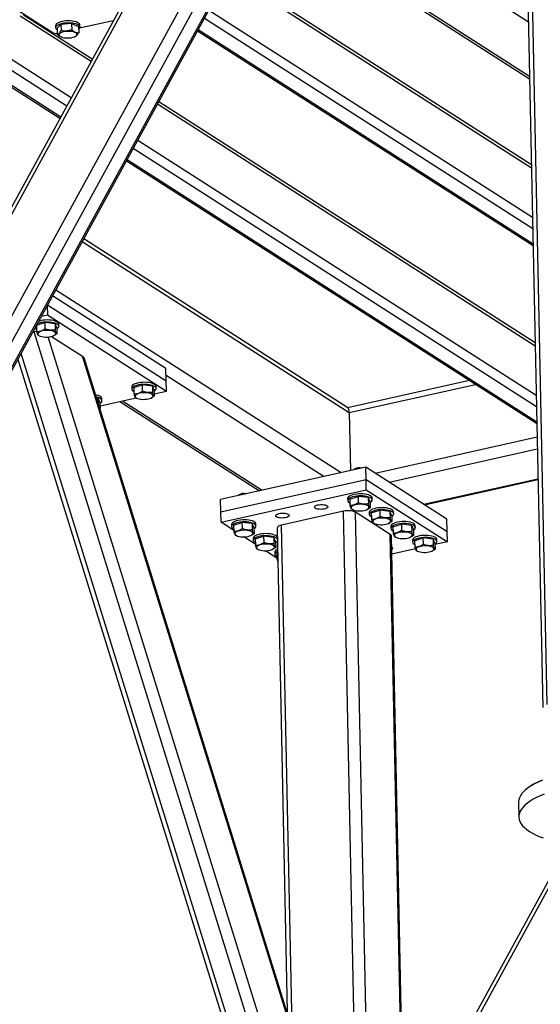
# Model space of a CAD drawing. Header units: millimetres. Extents: x 5 to 415, y 5 to 292.
# Tile 11 of 49: x 182 to 201, y 49 to 85. Entities that reach past the tile are written whole.
import ezdxf

# ---------------------------------------------------------------- set-up
doc = ezdxf.new("R2010")
doc.units = ezdxf.units.MM
doc.layers.add('TRAIT-FORT', color=4, linetype='Continuous', lineweight=25)

msp = doc.modelspace()

# ---------------------------------------------------------------- linework, layer by layer
at = {"layer": 'TRAIT-FORT', "color": 4, "linetype": 'Continuous', "lineweight": 25}
for p, q in [((200.204, 89.551), (200.814, 60.171)), ((200.978, 60.278), (200.368, 89.658)), ((200.301, 84.899), (195.419, 88.025)), ((193.006, 87.554), (200.343, 82.856)), ((200.342, 82.943), (193.184, 87.526)), ((171.484, 55.701), (188.389, 86.601)), ((171.706, 55.177), (188.806, 86.434)), ((172.022, 54.839), (189.255, 86.339)), ((171.411, 59.24), (186.099, 86.089)), ((185.889, 85.985), (171.468, 59.625)), ((172.11, 54.878), (189.283, 86.268)), ((190.381, 86.065), (200.41, 79.644)), ((200.408, 79.749), (190.488, 86.101)), ((181.656, 85.475), (183.217, 84.476)), ((188.772, 85.334), (200.447, 77.859)), ((181.962, 85.123), (184.521, 83.485)), ((184.563, 83.562), (182.083, 85.15)), ((185.32, 84.946), (184.109, 84.675)), ((188.61, 85.037), (200.455, 77.452)), ((179.459, 84.563), (183.645, 81.883)), ((179.923, 84.667), (183.807, 82.18)), ((183.241, 84.772), (183.243, 84.698)), ((183.295, 84.676), (183.433, 84.814)), ((183.295, 84.676), (183.3, 84.454)), ((183.82, 84.845), (183.433, 84.814)), ((183.433, 84.814), (183.438, 84.591)), ((183.82, 84.845), (183.825, 84.622)), ((183.82, 84.845), (184.07, 84.738)), ((184.07, 84.738), (184.075, 84.515)), ((184.123, 84.716), (184.121, 84.791)), ((188.363, 84.587), (200.468, 76.837)), ((188.39, 84.635), (200.467, 76.902)), ((178.755, 84.406), (183.398, 81.433)), ((178.83, 84.423), (183.425, 81.481)), ((183.299, 84.494), (183.217, 84.476)), ((183.441, 84.366), (183.454, 84.361)), ((183.925, 84.37), (183.957, 84.384)), ((186.92, 81.948), (200.543, 73.226)), ((200.541, 73.331), (186.962, 82.026)), ((186.206, 80.644), (200.58, 71.441)), ((186.044, 80.347), (200.589, 71.034)), ((185.824, 79.945), (200.6, 70.484)), ((185.798, 79.897), (200.586, 70.429)), ((193.788, 70.982), (184.258, 77.084)), ((184.202, 76.981), (193.837, 70.812)), ((187.22, 72.406), (183.132, 75.024)), ((183.251, 75.242), (193.55, 68.647)), ((182.938, 74.67), (182.945, 74.337)), ((182.953, 74.698), (187.23, 71.96)), ((182.729, 74.288), (182.945, 74.337)), ((182.945, 74.337), (187.237, 71.588)), ((182.55, 73.961), (182.555, 73.74)), ((182.551, 73.963), (182.853, 74.06)), ((182.853, 74.06), (182.858, 73.837)), ((183.221, 74.016), (182.853, 74.06)), ((183.221, 74.016), (183.226, 73.793)), ((183.285, 73.875), (183.221, 74.016)), ((183.358, 73.928), (183.356, 74.002)), ((182.414, 73.712), (182.466, 73.724)), ((192.987, 39.833), (182.466, 73.724)), ((182.651, 73.586), (182.619, 73.599)), ((182.65, 73.587), (182.69, 73.572)), ((193.255, 40.419), (182.973, 73.542)), ((183.096, 73.561), (184.214, 72.846)), ((183.16, 73.582), (183.175, 73.588)), ((183.285, 73.875), (183.29, 73.652)), ((192.324, 39.684), (181.997, 72.949)), ((193.182, 43.958), (184.214, 72.846)), ((181.88, 72.736), (192.069, 39.915)), ((193.147, 44.189), (184.27, 72.784)), ((187.23, 71.96), (187.22, 72.406)), ((187.225, 72.162), (192.931, 68.509)), ((186.062, 71.714), (186.365, 71.811)), ((186.365, 71.811), (186.37, 71.588)), ((186.733, 71.767), (186.365, 71.811)), ((186.733, 71.767), (186.737, 71.544)), ((186.797, 71.626), (186.733, 71.767)), ((186.87, 71.679), (186.868, 71.754)), ((187.237, 71.588), (187.23, 71.96)), ((198.172, 71.974), (193.774, 70.991)), ((193.837, 70.812), (198.396, 71.831)), ((185.988, 71.735), (185.99, 71.661)), ((186.062, 71.714), (186.067, 71.491)), ((186.797, 71.626), (186.802, 71.403)), ((186.8, 71.491), (187.237, 71.588)), ((184.778, 71.33), (184.719, 71.337)), ((184.778, 71.33), (184.782, 71.133)), ((184.842, 71.189), (184.778, 71.33)), ((184.842, 71.189), (184.847, 70.966)), ((184.845, 71.054), (186.146, 71.344)), ((184.915, 71.242), (184.913, 71.317)), ((185.558, 71.213), (190.596, 67.987)), ((185.658, 71.235), (190.697, 68.01)), ((186.163, 71.338), (186.131, 71.35)), ((186.161, 71.338), (186.202, 71.324)), ((186.672, 71.333), (186.687, 71.34)), ((184.847, 70.966), (184.836, 70.96)), ((193.837, 70.812), (193.881, 68.721)), ((200.586, 70.429), (200.601, 70.42)), ((194.769, 68.629), (200.611, 69.935)), ((195.271, 68.307), (200.62, 69.503)), ((194.432, 68.845), (189.195, 67.674)), ((194.038, 68.785), (194.013, 68.763)), ((194.441, 68.398), (194.432, 68.845)), ((197.359, 66.971), (194.432, 68.845)), ((189.205, 67.228), (194.441, 68.398)), ((194.449, 68.026), (194.441, 68.398)), ((194.441, 68.398), (197.368, 66.525)), ((196.52, 67.508), (200.643, 68.43)), ((196.553, 67.486), (200.643, 68.401)), ((189.212, 66.856), (194.449, 68.026)), ((189.849, 67.849), (189.823, 67.826)), ((194.449, 68.026), (197.376, 66.153)), ((189.205, 67.228), (189.195, 67.674)), ((193.778, 67.713), (193.78, 67.639)), ((193.852, 67.692), (194.155, 67.789)), ((193.852, 67.692), (193.857, 67.469)), ((194.155, 67.789), (194.16, 67.566)), ((194.523, 67.745), (194.155, 67.789)), ((194.523, 67.745), (194.527, 67.522)), ((194.587, 67.604), (194.523, 67.745)), ((194.587, 67.604), (194.592, 67.381)), ((194.659, 67.657), (194.658, 67.731)), ((189.212, 66.856), (189.205, 67.228)), ((193.631, 67.254), (191.396, 66.754)), ((194.05, 47.044), (193.631, 67.254)), ((193.953, 67.315), (193.921, 67.327)), ((193.951, 67.316), (193.991, 67.301)), ((195.315, 66.417), (194.066, 67.216)), ((194.488, 46.896), (194.066, 67.216)), ((194.462, 67.311), (194.477, 67.317)), ((194.558, 67.213), (194.56, 67.139)), ((194.632, 67.192), (194.935, 67.289)), ((194.632, 67.192), (194.637, 66.969)), ((194.935, 67.289), (194.94, 67.066)), ((195.303, 67.245), (194.935, 67.289)), ((195.303, 67.245), (195.308, 67.022)), ((195.367, 67.104), (195.303, 67.245)), ((195.44, 67.157), (195.438, 67.231)), ((189.667, 66.565), (189.212, 66.856)), ((189.589, 66.776), (189.59, 66.702)), ((189.663, 66.755), (189.966, 66.852)), ((189.966, 66.852), (189.97, 66.63)), ((190.333, 66.808), (189.966, 66.852)), ((190.333, 66.808), (190.338, 66.585)), ((190.398, 66.667), (190.333, 66.808)), ((190.47, 66.72), (190.469, 66.795)), ((194.733, 66.816), (194.701, 66.828)), ((194.732, 66.816), (194.772, 66.801)), ((195.242, 66.811), (195.258, 66.818)), ((195.367, 67.104), (195.372, 66.881)), ((195.413, 66.692), (195.716, 66.79)), ((195.716, 66.79), (195.72, 66.567)), ((196.083, 66.745), (195.716, 66.79)), ((197.368, 66.525), (197.359, 66.971)), ((189.663, 66.755), (189.667, 66.532)), ((190.398, 66.667), (190.402, 66.444)), ((191.233, 66.648), (191.595, 49.188)), ((191.773, 48.615), (191.396, 66.754)), ((195.339, 66.714), (195.34, 66.639)), ((195.413, 66.692), (195.417, 66.469)), ((196.083, 66.745), (196.088, 66.523)), ((196.148, 66.604), (196.083, 66.745)), ((196.148, 66.604), (196.152, 66.381)), ((196.22, 66.657), (196.219, 66.732)), ((197.376, 66.153), (197.368, 66.525)), ((189.764, 66.379), (189.732, 66.391)), ((189.762, 66.379), (189.802, 66.365)), ((190.447, 66.065), (190.031, 66.332)), ((190.273, 66.374), (190.288, 66.381)), ((190.369, 66.277), (190.371, 66.202)), ((190.443, 66.256), (190.746, 66.353)), ((190.443, 66.256), (190.448, 66.033)), ((190.746, 66.353), (190.751, 66.13)), ((191.114, 66.309), (190.746, 66.353)), ((191.114, 66.309), (191.118, 66.086)), ((191.178, 66.167), (191.114, 66.309)), ((191.178, 66.167), (191.183, 65.944)), ((195.725, 46.635), (195.315, 66.417)), ((195.765, 46.609), (195.355, 66.361)), ((195.514, 66.316), (195.482, 66.328)), ((195.512, 66.316), (195.552, 66.302)), ((196.023, 66.312), (196.038, 66.318)), ((196.119, 66.214), (196.121, 66.139)), ((196.193, 66.193), (196.496, 66.29)), ((196.193, 66.193), (196.198, 65.97)), ((196.496, 66.29), (196.501, 66.067)), ((196.864, 66.246), (196.496, 66.29)), ((196.864, 66.246), (196.868, 66.023)), ((196.928, 66.105), (196.864, 66.246)), ((196.928, 66.105), (196.933, 65.882)), ((197.376, 66.153), (196.929, 66.053)), ((197.001, 66.158), (196.999, 66.232)), ((190.544, 65.879), (190.512, 65.891)), ((190.542, 65.88), (190.582, 65.865)), ((191.227, 65.566), (190.811, 65.832)), ((191.053, 65.875), (191.068, 65.881)), ((191.15, 65.777), (191.151, 65.703)), ((191.224, 65.756), (191.251, 65.765)), ((191.224, 65.756), (191.228, 65.533)), ((196.222, 65.895), (195.369, 65.704)), ((196.294, 65.816), (196.262, 65.828)), ((196.292, 65.817), (196.333, 65.802)), ((196.803, 65.812), (196.818, 65.818)), ((191.228, 65.533), (191.256, 65.534)), ((200.214, 57.222), (200.178, 57.19)), ((199.943, 56.749), (199.954, 56.228)), ((195.604, 43.75), (201.89, 55.24)), ((201.746, 55.259), (195.661, 44.135))]:
    msp.add_line(p, q, dxfattribs=at)
at = {"layer": 'TRAIT-FORT', "color": 4, "linetype": 'Continuous', "lineweight": 25, "flags": 128}
for points in [[(183.399, 84.901), (183.344, 84.879), (183.299, 84.855), (183.266, 84.828), (183.247, 84.799), (183.241, 84.772)], [(184.121, 84.791), (184.118, 84.807), (184.103, 84.836), (184.073, 84.862), (184.031, 84.886), (183.978, 84.906), (183.915, 84.923), (183.845, 84.935), (183.77, 84.942), (183.691, 84.943), (183.612, 84.94), (183.536, 84.932), (183.464, 84.918), (183.399, 84.901)], [(183.401, 84.826), (183.345, 84.805), (183.3, 84.78), (183.268, 84.753), (183.248, 84.725), (183.243, 84.696), (183.252, 84.667), (183.274, 84.64), (183.297, 84.623)], [(183.386, 84.483), (183.369, 84.459), (183.366, 84.434), (183.377, 84.41), (183.402, 84.387), (183.439, 84.367), (183.487, 84.35), (183.544, 84.338), (183.607, 84.33), (183.674, 84.328), (183.741, 84.331), (183.806, 84.338), (183.866, 84.351), (183.918, 84.368), (183.96, 84.388), (183.99, 84.411), (184.007, 84.435), (184.01, 84.46), (183.999, 84.484), (183.975, 84.507), (183.937, 84.527), (183.889, 84.543), (183.832, 84.556), (183.769, 84.563), (183.702, 84.566), (183.635, 84.563), (183.57, 84.555), (183.51, 84.543), (183.458, 84.526), (183.416, 84.506), (183.386, 84.483)], [(184.072, 84.639), (184.083, 84.647), (184.109, 84.675), (184.122, 84.704), (184.12, 84.733), (184.104, 84.761), (184.075, 84.788), (184.033, 84.811), (183.98, 84.832), (183.917, 84.848), (183.847, 84.86), (183.771, 84.867), (183.693, 84.869), (183.614, 84.866), (183.538, 84.857), (183.466, 84.844), (183.401, 84.826)], [(183.286, 73.837), (183.31, 73.852), (183.339, 73.88), (183.355, 73.908), (183.357, 73.937), (183.344, 73.966), (183.318, 73.993), (183.28, 74.017), (183.229, 74.039), (183.168, 74.056), (183.1, 74.069), (183.025, 74.078), (182.948, 74.081), (182.869, 74.079), (182.791, 74.071), (182.718, 74.059), (182.651, 74.043), (182.593, 74.022), (182.58, 74.016)], [(183.356, 74.002), (183.355, 74.012), (183.343, 74.04), (183.317, 74.067), (183.278, 74.092), (183.227, 74.113), (183.167, 74.131), (183.098, 74.144), (183.024, 74.152), (182.946, 74.155), (182.867, 74.153), (182.79, 74.146), (182.717, 74.134), (182.65, 74.117), (182.632, 74.112)], [(182.81, 73.545), (182.875, 73.54), (182.943, 73.54), (183.009, 73.545), (183.072, 73.556), (183.128, 73.57), (183.176, 73.589), (183.212, 73.61), (183.236, 73.634), (183.246, 73.659), (183.242, 73.684), (183.224, 73.707), (183.193, 73.729), (183.15, 73.747), (183.097, 73.762), (183.037, 73.772), (182.971, 73.777), (182.904, 73.777), (182.837, 73.771), (182.774, 73.761), (182.718, 73.746), (182.671, 73.728), (182.634, 73.706), (182.611, 73.683), (182.601, 73.658), (182.605, 73.633), (182.623, 73.61), (182.654, 73.588), (182.697, 73.57), (182.749, 73.555), (182.81, 73.545)], [(186.868, 71.754), (186.867, 71.763), (186.855, 71.792), (186.829, 71.819), (186.79, 71.843), (186.739, 71.864), (186.679, 71.882), (186.61, 71.895), (186.536, 71.903), (186.458, 71.907), (186.379, 71.904), (186.302, 71.897), (186.229, 71.885), (186.162, 71.869), (186.104, 71.848), (186.056, 71.824), (186.02, 71.798), (185.997, 71.769), (185.988, 71.74), (185.988, 71.735)], [(186.798, 71.588), (186.822, 71.604), (186.851, 71.631), (186.867, 71.66), (186.869, 71.689), (186.856, 71.717), (186.83, 71.744), (186.791, 71.769), (186.741, 71.79), (186.68, 71.808), (186.612, 71.821), (186.537, 71.829), (186.459, 71.832), (186.381, 71.83), (186.303, 71.823), (186.23, 71.811), (186.163, 71.794), (186.105, 71.774), (186.057, 71.75), (186.021, 71.723), (185.999, 71.695), (185.99, 71.666), (185.995, 71.637), (186.014, 71.609), (186.047, 71.583), (186.065, 71.573)], [(184.913, 71.317), (184.912, 71.326), (184.9, 71.355), (184.874, 71.382), (184.835, 71.406), (184.784, 71.427), (184.724, 71.445), (184.682, 71.454)], [(186.322, 71.297), (186.387, 71.291), (186.455, 71.292), (186.521, 71.297), (186.584, 71.307), (186.64, 71.322), (186.688, 71.34), (186.724, 71.362), (186.748, 71.386), (186.758, 71.41), (186.754, 71.435), (186.736, 71.459), (186.705, 71.48), (186.662, 71.499), (186.609, 71.513), (186.548, 71.523), (186.483, 71.528), (186.416, 71.528), (186.349, 71.523), (186.286, 71.513), (186.23, 71.498), (186.183, 71.479), (186.146, 71.458), (186.123, 71.434), (186.113, 71.409), (186.117, 71.385), (186.135, 71.361), (186.166, 71.339), (186.209, 71.321), (186.261, 71.307), (186.322, 71.297)], [(184.843, 71.151), (184.867, 71.167), (184.896, 71.194), (184.912, 71.223), (184.914, 71.252), (184.901, 71.28), (184.875, 71.307), (184.836, 71.332), (184.786, 71.353), (184.725, 71.371), (184.707, 71.375)], [(194.266, 68.808), (194.241, 68.81), (194.187, 68.811), (194.133, 68.806), (194.084, 68.796), (194.044, 68.782), (194.015, 68.764), (194.001, 68.748)], [(190.077, 67.871), (190.052, 67.873), (189.997, 67.874), (189.944, 67.869), (189.895, 67.86), (189.855, 67.845), (189.826, 67.828), (189.812, 67.812)], [(194.658, 67.731), (194.657, 67.741), (194.645, 67.769), (194.619, 67.796), (194.58, 67.821), (194.529, 67.842), (194.469, 67.859), (194.4, 67.873), (194.326, 67.881), (194.248, 67.884), (194.169, 67.882), (194.092, 67.875), (194.018, 67.863), (193.952, 67.846), (193.893, 67.825), (193.846, 67.801), (193.81, 67.775), (193.787, 67.747), (193.778, 67.718), (193.778, 67.713)], [(192.612, 67.363), (192.59, 67.383), (192.582, 67.405), (192.589, 67.427), (192.61, 67.448), (192.645, 67.467), (192.692, 67.482), (192.746, 67.492), (192.805, 67.498), (192.865, 67.497), (192.922, 67.492), (192.973, 67.481), (193.015, 67.466), (193.044, 67.447), (193.059, 67.426), (193.06, 67.404), (193.045, 67.382), (193.017, 67.362), (192.976, 67.345), (192.925, 67.332), (192.868, 67.324), (192.808, 67.321), (192.749, 67.324), (192.694, 67.333), (192.648, 67.346), (192.612, 67.363)], [(194.588, 67.566), (194.611, 67.581), (194.641, 67.609), (194.657, 67.637), (194.658, 67.666), (194.646, 67.695), (194.62, 67.722), (194.581, 67.746), (194.531, 67.768), (194.47, 67.785), (194.402, 67.798), (194.327, 67.806), (194.249, 67.81), (194.17, 67.808), (194.093, 67.8), (194.02, 67.788), (193.953, 67.772), (193.895, 67.751), (193.847, 67.727), (193.811, 67.701), (193.789, 67.672), (193.78, 67.643), (193.785, 67.615), (193.804, 67.587), (193.837, 67.561), (193.855, 67.551)], [(194.112, 67.274), (194.177, 67.269), (194.244, 67.269), (194.311, 67.274), (194.374, 67.285), (194.43, 67.299), (194.477, 67.318), (194.514, 67.339), (194.537, 67.363), (194.547, 67.388), (194.543, 67.413), (194.525, 67.436), (194.494, 67.458), (194.451, 67.476), (194.399, 67.491), (194.338, 67.501), (194.273, 67.506), (194.205, 67.506), (194.139, 67.5), (194.076, 67.49), (194.02, 67.475), (193.972, 67.457), (193.936, 67.435), (193.912, 67.412), (193.902, 67.387), (193.906, 67.362), (193.924, 67.338), (193.955, 67.317), (193.998, 67.299), (194.051, 67.284), (194.112, 67.274)], [(191.216, 67.051), (191.193, 67.071), (191.185, 67.093), (191.192, 67.115), (191.214, 67.136), (191.249, 67.155), (191.295, 67.17), (191.349, 67.18), (191.408, 67.185), (191.468, 67.185), (191.526, 67.18), (191.577, 67.169), (191.618, 67.154), (191.648, 67.135), (191.663, 67.114), (191.663, 67.092), (191.649, 67.07), (191.62, 67.05), (191.579, 67.033), (191.529, 67.02), (191.472, 67.012), (191.412, 67.009), (191.353, 67.012), (191.298, 67.021), (191.251, 67.034), (191.216, 67.051)], [(195.438, 67.231), (195.437, 67.241), (195.425, 67.269), (195.399, 67.296), (195.36, 67.321), (195.31, 67.342), (195.249, 67.36), (195.18, 67.373), (195.106, 67.381), (195.028, 67.384), (194.949, 67.382), (194.872, 67.375), (194.799, 67.363), (194.732, 67.346), (194.674, 67.326), (194.626, 67.302), (194.59, 67.275), (194.567, 67.247), (194.559, 67.218), (194.558, 67.213)], [(195.368, 67.066), (195.392, 67.081), (195.421, 67.109), (195.437, 67.138), (195.439, 67.167), (195.427, 67.195), (195.4, 67.222), (195.362, 67.247), (195.311, 67.268), (195.251, 67.285), (195.182, 67.299), (195.108, 67.307), (195.03, 67.31), (194.951, 67.308), (194.874, 67.301), (194.8, 67.289), (194.734, 67.272), (194.675, 67.251), (194.627, 67.227), (194.592, 67.201), (194.569, 67.173), (194.56, 67.144), (194.565, 67.115), (194.585, 67.087), (194.617, 67.061), (194.635, 67.051)], [(190.469, 66.795), (190.468, 66.804), (190.455, 66.833), (190.429, 66.86), (190.39, 66.884), (190.34, 66.906), (190.279, 66.923), (190.211, 66.936), (190.136, 66.944), (190.058, 66.948), (189.98, 66.946), (189.902, 66.938), (189.829, 66.926), (189.762, 66.91), (189.704, 66.889), (189.656, 66.865), (189.62, 66.839), (189.598, 66.81), (189.589, 66.781), (189.589, 66.776)], [(190.399, 66.629), (190.422, 66.645), (190.451, 66.672), (190.467, 66.701), (190.469, 66.73), (190.457, 66.758), (190.431, 66.785), (190.392, 66.81), (190.341, 66.831), (190.281, 66.849), (190.212, 66.862), (190.138, 66.87), (190.06, 66.873), (189.981, 66.871), (189.904, 66.864), (189.831, 66.852), (189.764, 66.835), (189.706, 66.815), (189.658, 66.791), (189.622, 66.764), (189.599, 66.736), (189.59, 66.707), (189.596, 66.678), (189.615, 66.65), (189.648, 66.625), (189.666, 66.614)], [(194.892, 66.774), (194.957, 66.769), (195.025, 66.769), (195.091, 66.775), (195.154, 66.785), (195.21, 66.8), (195.258, 66.818), (195.294, 66.84), (195.318, 66.863), (195.328, 66.888), (195.324, 66.913), (195.306, 66.936), (195.275, 66.958), (195.232, 66.976), (195.179, 66.991), (195.119, 67.001), (195.053, 67.006), (194.986, 67.006), (194.919, 67.001), (194.856, 66.99), (194.8, 66.976), (194.753, 66.957), (194.716, 66.936), (194.693, 66.912), (194.683, 66.887), (194.687, 66.862), (194.705, 66.839), (194.736, 66.817), (194.779, 66.799), (194.832, 66.784), (194.892, 66.774)], [(196.219, 66.732), (196.218, 66.741), (196.205, 66.77), (196.179, 66.797), (196.14, 66.821), (196.09, 66.843), (196.029, 66.86), (195.961, 66.873), (195.886, 66.881), (195.809, 66.885), (195.73, 66.883), (195.652, 66.875), (195.579, 66.863), (195.512, 66.847), (195.454, 66.826), (195.406, 66.802), (195.371, 66.776), (195.348, 66.747), (195.339, 66.718), (195.339, 66.714)], [(196.149, 66.566), (196.172, 66.582), (196.202, 66.609), (196.217, 66.638), (196.219, 66.667), (196.207, 66.695), (196.181, 66.722), (196.142, 66.747), (196.092, 66.768), (196.031, 66.786), (195.962, 66.799), (195.888, 66.807), (195.81, 66.81), (195.731, 66.808), (195.654, 66.801), (195.581, 66.789), (195.514, 66.772), (195.456, 66.752), (195.408, 66.728), (195.372, 66.701), (195.349, 66.673), (195.341, 66.644), (195.346, 66.615), (195.365, 66.587), (195.398, 66.562), (195.416, 66.551)], [(189.922, 66.338), (189.988, 66.333), (190.055, 66.333), (190.122, 66.338), (190.184, 66.348), (190.241, 66.363), (190.288, 66.381), (190.325, 66.403), (190.348, 66.427), (190.358, 66.451), (190.354, 66.476), (190.336, 66.5), (190.305, 66.521), (190.262, 66.54), (190.209, 66.554), (190.149, 66.564), (190.084, 66.569), (190.016, 66.569), (189.95, 66.564), (189.887, 66.554), (189.83, 66.539), (189.783, 66.52), (189.747, 66.499), (189.723, 66.475), (189.713, 66.45), (189.717, 66.426), (189.735, 66.402), (189.766, 66.381), (189.809, 66.362), (189.862, 66.348), (189.922, 66.338)], [(191.239, 66.328), (191.236, 66.333), (191.21, 66.36), (191.171, 66.384), (191.12, 66.406), (191.06, 66.423), (190.991, 66.436), (190.917, 66.445), (190.839, 66.448), (190.76, 66.446), (190.683, 66.439), (190.61, 66.427), (190.543, 66.41), (190.484, 66.389), (190.437, 66.365), (190.401, 66.339), (190.378, 66.311), (190.369, 66.282), (190.369, 66.277)], [(191.396, 66.754), (191.345, 66.74), (191.301, 66.723), (191.268, 66.703), (191.245, 66.681), (191.234, 66.658), (191.233, 66.648)], [(195.672, 66.275), (195.738, 66.27), (195.805, 66.27), (195.872, 66.275), (195.935, 66.285), (195.991, 66.3), (196.038, 66.318), (196.075, 66.34), (196.098, 66.364), (196.108, 66.388), (196.104, 66.413), (196.086, 66.437), (196.055, 66.458), (196.012, 66.477), (195.959, 66.491), (195.899, 66.501), (195.834, 66.506), (195.766, 66.506), (195.7, 66.501), (195.637, 66.491), (195.581, 66.476), (195.533, 66.457), (195.497, 66.436), (195.473, 66.412), (195.463, 66.387), (195.467, 66.363), (195.485, 66.339), (195.516, 66.318), (195.559, 66.299), (195.612, 66.285), (195.672, 66.275)], [(191.241, 66.253), (191.237, 66.259), (191.211, 66.286), (191.172, 66.31), (191.122, 66.331), (191.061, 66.349), (190.993, 66.362), (190.918, 66.37), (190.84, 66.374), (190.762, 66.371), (190.684, 66.364), (190.611, 66.352), (190.544, 66.336), (190.486, 66.315), (190.438, 66.291), (190.402, 66.265), (190.38, 66.236), (190.371, 66.207), (190.376, 66.178), (190.395, 66.151), (190.428, 66.125), (190.446, 66.114)], [(190.703, 65.838), (190.768, 65.833), (190.835, 65.833), (190.902, 65.838), (190.965, 65.848), (191.021, 65.863), (191.069, 65.882), (191.105, 65.903), (191.129, 65.927), (191.139, 65.952), (191.135, 65.976), (191.117, 66), (191.085, 66.022), (191.043, 66.04), (190.99, 66.054), (190.929, 66.064), (190.864, 66.07), (190.797, 66.069), (190.73, 66.064), (190.667, 66.054), (190.611, 66.039), (190.563, 66.021), (190.527, 65.999), (190.503, 65.975), (190.493, 65.951), (190.497, 65.926), (190.515, 65.902), (190.547, 65.881), (190.589, 65.862), (190.642, 65.848), (190.703, 65.838)], [(196.999, 66.232), (196.998, 66.242), (196.986, 66.27), (196.96, 66.297), (196.921, 66.322), (196.87, 66.343), (196.81, 66.36), (196.741, 66.374), (196.667, 66.382), (196.589, 66.385), (196.51, 66.383), (196.433, 66.376), (196.36, 66.364), (196.293, 66.347), (196.235, 66.326), (196.187, 66.302), (196.151, 66.276), (196.128, 66.248), (196.119, 66.219), (196.119, 66.214)], [(196.929, 66.067), (196.953, 66.082), (196.982, 66.11), (196.998, 66.138), (197, 66.167), (196.987, 66.196), (196.961, 66.223), (196.922, 66.247), (196.872, 66.269), (196.811, 66.286), (196.743, 66.299), (196.668, 66.307), (196.591, 66.311), (196.512, 66.309), (196.434, 66.301), (196.361, 66.289), (196.294, 66.273), (196.236, 66.252), (196.188, 66.228), (196.153, 66.202), (196.13, 66.173), (196.121, 66.144), (196.126, 66.116), (196.145, 66.088), (196.178, 66.062), (196.196, 66.052)], [(191.248, 65.882), (191.217, 65.866), (191.181, 65.839), (191.159, 65.811), (191.15, 65.782), (191.15, 65.777)], [(191.25, 65.808), (191.219, 65.791), (191.183, 65.765), (191.16, 65.737), (191.151, 65.708), (191.157, 65.679), (191.176, 65.651), (191.208, 65.625), (191.226, 65.615)], [(195.364, 65.963), (195.385, 65.948), (195.401, 65.927), (195.401, 65.905), (195.386, 65.883), (195.366, 65.867)], [(196.453, 65.775), (196.518, 65.77), (196.586, 65.77), (196.652, 65.775), (196.715, 65.786), (196.771, 65.8), (196.819, 65.819), (196.855, 65.84), (196.879, 65.864), (196.889, 65.889), (196.885, 65.914), (196.867, 65.937), (196.836, 65.959), (196.793, 65.977), (196.74, 65.992), (196.679, 66.002), (196.614, 66.007), (196.547, 66.007), (196.48, 66.001), (196.417, 65.991), (196.361, 65.976), (196.314, 65.958), (196.277, 65.936), (196.254, 65.913), (196.244, 65.888), (196.248, 65.863), (196.266, 65.839), (196.297, 65.818), (196.34, 65.8), (196.392, 65.785), (196.453, 65.775)], [(200.786, 57.539), (200.647, 57.48), (200.52, 57.418)], [(200.551, 57.447), (200.677, 57.509), (200.814, 57.567)], [(200.52, 57.418), (200.403, 57.353), (200.299, 57.285), (200.208, 57.215), (200.129, 57.143), (200.064, 57.07), (200.013, 56.995), (199.975, 56.92), (199.952, 56.844), (199.943, 56.767), (199.943, 56.749)], [(200.87, 57.047), (200.726, 56.99), (200.593, 56.929), (200.471, 56.865), (200.361, 56.799), (200.263, 56.73), (200.178, 56.659), (200.106, 56.586), (200.047, 56.512), (200.003, 56.437), (199.973, 56.361), (199.957, 56.285), (199.955, 56.209), (199.967, 56.133), (199.994, 56.058), (200.034, 55.984), (200.089, 55.911), (200.157, 55.841), (200.239, 55.772), (200.334, 55.706), (200.441, 55.643), (200.56, 55.583), (200.69, 55.526), (200.831, 55.473)]]:
    msp.add_lwpolyline(points, dxfattribs=at)
at = {"layer": 'TRAIT-FORT', "color": 4, "linetype": 'Continuous', "lineweight": 25}
for centre, radius, start, end in [((182.633, 73.986), 0.183, 221.9143, 244.0644), ((194.206, 68.48), 0.348, 74.2212, 118.9189), ((190.017, 67.544), 0.348, 74.2212, 118.9189), ((193.794, 66.609), 0.665, 65.899, 104.2534), ((191.106, 66.273), 0.161, 297.1396, 328.0294), ((195.285, 66.352), 0.0709, 6.9561, 65.1971), ((201.28, 55.993), 1.627, 116.6084, 130.9074)]:
    msp.add_arc(centre, radius, start, end, dxfattribs=at)
for centre, major_axis, ratio, start_param, end_param in [((182.655, 73.602), (0.337, -0.02), 0.400242, 1.895888, 2.190431), ((183.935, 72.783), (0.337, -0.02), 0.400242, 0.149178, 0.619634), ((193.714, 70.65), (0.06, 0.338), 0.318889, 5.268204, 6.151119), ((193.714, 70.65), (0.06, 0.338), 0.318889, 5.268204, 6.151119)]:
    msp.add_ellipse(centre, major_axis=major_axis, ratio=ratio, start_param=start_param, end_param=end_param, dxfattribs=at)
for points, knots in [([(183.3, 84.454), (183.318, 84.46), (183.347, 84.47), (183.389, 84.514), (183.417, 84.555), (183.433, 84.583), (183.438, 84.591)], [0, 0, 0, 0, 0.385549, 0.637642, 0.896546, 1, 1, 1, 1]), ([(183.825, 84.622), (183.792, 84.611), (183.724, 84.589), (183.624, 84.575), (183.527, 84.576), (183.468, 84.586), (183.438, 84.591)], [0, 0, 0, 0, 0.264605, 0.534948, 0.765343, 1, 1, 1, 1]), ([(183.825, 84.622), (183.847, 84.604), (183.891, 84.569), (183.956, 84.535), (184.018, 84.518), (184.055, 84.516), (184.075, 84.515)], [0, 0, 0, 0, 0.264605, 0.534948, 0.765343, 1, 1, 1, 1]), ([(183.441, 84.367), (183.433, 84.37), (183.405, 84.378), (183.358, 84.408), (183.319, 84.438), (183.3, 84.454)], [0, 0, 0, 0, 0.174134, 0.583283, 1, 1, 1, 1]), ([(183.958, 84.387), (183.968, 84.391), (183.991, 84.4), (184.026, 84.438), (184.054, 84.479), (184.07, 84.507), (184.075, 84.515)], [0, 0, 0, 0, 0.276511, 0.573339, 0.878188, 1, 1, 1, 1]), ([(182.555, 73.74), (182.581, 73.74), (182.635, 73.741), (182.714, 73.76), (182.789, 73.793), (182.835, 73.822), (182.858, 73.837)], [0, 0, 0, 0, 0.264605, 0.534948, 0.765343, 1, 1, 1, 1]), ([(182.555, 73.74), (182.561, 73.719), (182.572, 73.678), (182.589, 73.635), (182.605, 73.609), (182.615, 73.602), (182.619, 73.599)], [0, 0, 0, 0, 0.264605, 0.534948, 0.765343, 1, 1, 1, 1]), ([(183.226, 73.793), (183.179, 73.787), (183.102, 73.778), (182.99, 73.793), (182.914, 73.815), (182.87, 73.832), (182.858, 73.837)], [0, 0, 0, 0, 0.385549, 0.637642, 0.896546, 1, 1, 1, 1]), ([(183.29, 73.652), (183.264, 73.634), (183.226, 73.609), (183.187, 73.595), (183.175, 73.59)], [0, 0, 0, 0, 0.690519, 1, 1, 1, 1]), ([(183.29, 73.652), (183.285, 73.656), (183.274, 73.664), (183.257, 73.695), (183.241, 73.739), (183.231, 73.775), (183.226, 73.793)], [0, 0, 0, 0, 0.264605, 0.534948, 0.765343, 1, 1, 1, 1]), ([(186.067, 71.491), (186.093, 71.492), (186.147, 71.492), (186.226, 71.511), (186.301, 71.544), (186.347, 71.574), (186.37, 71.588)], [0, 0, 0, 0, 0.264605, 0.534948, 0.765343, 1, 1, 1, 1]), ([(186.067, 71.491), (186.073, 71.471), (186.084, 71.43), (186.101, 71.387), (186.117, 71.361), (186.126, 71.354), (186.131, 71.35)], [0, 0, 0, 0, 0.264605, 0.534948, 0.765343, 1, 1, 1, 1]), ([(186.737, 71.544), (186.691, 71.539), (186.614, 71.529), (186.502, 71.544), (186.426, 71.566), (186.382, 71.584), (186.37, 71.588)], [0, 0, 0, 0, 0.385549, 0.637642, 0.896546, 1, 1, 1, 1]), ([(186.802, 71.403), (186.776, 71.386), (186.738, 71.361), (186.699, 71.346), (186.687, 71.342)], [0, 0, 0, 0, 0.690519, 1, 1, 1, 1]), ([(186.802, 71.403), (186.796, 71.407), (186.786, 71.415), (186.769, 71.446), (186.753, 71.49), (186.743, 71.526), (186.737, 71.544)], [0, 0, 0, 0, 0.264605, 0.534948, 0.765343, 1, 1, 1, 1]), ([(184.847, 70.966), (184.842, 70.969), (184.835, 70.973), (184.828, 70.986), (184.827, 70.988)], [0, 0, 0, 0, 0.834028, 1, 1, 1, 1]), ([(193.857, 67.469), (193.883, 67.469), (193.937, 67.47), (194.015, 67.489), (194.091, 67.522), (194.136, 67.551), (194.16, 67.566)], [0, 0, 0, 0, 0.264605, 0.534948, 0.765343, 1, 1, 1, 1]), ([(194.527, 67.522), (194.481, 67.516), (194.404, 67.507), (194.291, 67.522), (194.216, 67.544), (194.172, 67.561), (194.16, 67.566)], [0, 0, 0, 0, 0.385549, 0.637642, 0.896546, 1, 1, 1, 1]), ([(194.592, 67.381), (194.586, 67.385), (194.575, 67.393), (194.559, 67.424), (194.542, 67.468), (194.532, 67.504), (194.527, 67.522)], [0, 0, 0, 0, 0.264605, 0.534948, 0.765343, 1, 1, 1, 1]), ([(193.857, 67.469), (193.862, 67.448), (193.874, 67.407), (193.891, 67.364), (193.907, 67.338), (193.916, 67.331), (193.921, 67.327)], [0, 0, 0, 0, 0.264605, 0.534948, 0.765343, 1, 1, 1, 1]), ([(194.592, 67.381), (194.566, 67.363), (194.528, 67.338), (194.489, 67.324), (194.476, 67.319)], [0, 0, 0, 0, 0.690519, 1, 1, 1, 1]), ([(194.637, 66.969), (194.663, 66.969), (194.717, 66.97), (194.796, 66.989), (194.871, 67.022), (194.917, 67.051), (194.94, 67.066)], [0, 0, 0, 0, 0.264605, 0.534948, 0.765343, 1, 1, 1, 1]), ([(194.637, 66.969), (194.643, 66.949), (194.654, 66.907), (194.671, 66.865), (194.687, 66.838), (194.697, 66.831), (194.701, 66.828)], [0, 0, 0, 0, 0.264605, 0.534948, 0.765343, 1, 1, 1, 1]), ([(195.308, 67.022), (195.261, 67.016), (195.184, 67.007), (195.072, 67.022), (194.996, 67.044), (194.953, 67.061), (194.94, 67.066)], [0, 0, 0, 0, 0.385549, 0.637642, 0.896546, 1, 1, 1, 1]), ([(195.372, 66.881), (195.346, 66.864), (195.308, 66.839), (195.269, 66.824), (195.257, 66.819)], [0, 0, 0, 0, 0.690519, 1, 1, 1, 1]), ([(195.372, 66.881), (195.367, 66.885), (195.356, 66.893), (195.339, 66.924), (195.323, 66.968), (195.313, 67.004), (195.308, 67.022)], [0, 0, 0, 0, 0.264605, 0.534948, 0.765343, 1, 1, 1, 1]), ([(189.667, 66.532), (189.694, 66.533), (189.747, 66.533), (189.826, 66.552), (189.901, 66.585), (189.947, 66.615), (189.97, 66.63)], [0, 0, 0, 0, 0.264605, 0.534948, 0.765343, 1, 1, 1, 1]), ([(189.667, 66.532), (189.673, 66.512), (189.685, 66.471), (189.702, 66.428), (189.717, 66.402), (189.727, 66.395), (189.732, 66.391)], [0, 0, 0, 0, 0.264605, 0.534948, 0.765343, 1, 1, 1, 1]), ([(190.338, 66.585), (190.291, 66.58), (190.214, 66.57), (190.102, 66.586), (190.027, 66.608), (189.983, 66.625), (189.97, 66.63)], [0, 0, 0, 0, 0.385549, 0.637642, 0.896546, 1, 1, 1, 1]), ([(190.402, 66.444), (190.376, 66.427), (190.339, 66.402), (190.299, 66.387), (190.287, 66.383)], [0, 0, 0, 0, 0.690519, 1, 1, 1, 1]), ([(190.402, 66.444), (190.397, 66.448), (190.386, 66.457), (190.369, 66.487), (190.353, 66.531), (190.343, 66.567), (190.338, 66.585)], [0, 0, 0, 0, 0.264605, 0.534948, 0.765343, 1, 1, 1, 1]), ([(195.417, 66.469), (195.444, 66.47), (195.497, 66.47), (195.576, 66.489), (195.651, 66.522), (195.697, 66.552), (195.72, 66.567)], [0, 0, 0, 0, 0.264605, 0.534948, 0.765343, 1, 1, 1, 1]), ([(195.417, 66.469), (195.423, 66.449), (195.435, 66.408), (195.452, 66.365), (195.468, 66.339), (195.477, 66.332), (195.482, 66.328)], [0, 0, 0, 0, 0.264605, 0.534948, 0.765343, 1, 1, 1, 1]), ([(196.088, 66.523), (196.042, 66.517), (195.965, 66.507), (195.852, 66.523), (195.777, 66.545), (195.733, 66.562), (195.72, 66.567)], [0, 0, 0, 0, 0.385549, 0.637642, 0.896546, 1, 1, 1, 1]), ([(196.152, 66.381), (196.147, 66.385), (196.136, 66.394), (196.119, 66.424), (196.103, 66.468), (196.093, 66.504), (196.088, 66.523)], [0, 0, 0, 0, 0.264605, 0.534948, 0.765343, 1, 1, 1, 1]), ([(190.448, 66.033), (190.474, 66.033), (190.528, 66.033), (190.607, 66.053), (190.682, 66.086), (190.728, 66.115), (190.751, 66.13)], [0, 0, 0, 0, 0.264605, 0.534948, 0.765343, 1, 1, 1, 1]), ([(191.118, 66.086), (191.072, 66.08), (190.995, 66.071), (190.883, 66.086), (190.807, 66.108), (190.763, 66.125), (190.751, 66.13)], [0, 0, 0, 0, 0.385549, 0.637642, 0.896546, 1, 1, 1, 1]), ([(191.183, 65.944), (191.177, 65.949), (191.166, 65.957), (191.15, 65.988), (191.134, 66.032), (191.123, 66.068), (191.118, 66.086)], [0, 0, 0, 0, 0.264605, 0.534948, 0.765343, 1, 1, 1, 1]), ([(196.152, 66.381), (196.126, 66.364), (196.089, 66.339), (196.049, 66.324), (196.037, 66.32)], [0, 0, 0, 0, 0.690519, 1, 1, 1, 1]), ([(196.198, 65.97), (196.224, 65.97), (196.278, 65.971), (196.357, 65.99), (196.432, 66.023), (196.478, 66.052), (196.501, 66.067)], [0, 0, 0, 0, 0.264605, 0.534948, 0.765343, 1, 1, 1, 1]), ([(196.868, 66.023), (196.822, 66.017), (196.745, 66.008), (196.633, 66.023), (196.557, 66.045), (196.513, 66.062), (196.501, 66.067)], [0, 0, 0, 0, 0.385549, 0.637642, 0.896546, 1, 1, 1, 1]), ([(190.448, 66.033), (190.453, 66.012), (190.465, 65.971), (190.482, 65.928), (190.498, 65.902), (190.507, 65.895), (190.512, 65.891)], [0, 0, 0, 0, 0.264605, 0.534948, 0.765343, 1, 1, 1, 1]), ([(191.183, 65.944), (191.157, 65.927), (191.119, 65.902), (191.08, 65.888), (191.068, 65.883)], [0, 0, 0, 0, 0.690519, 1, 1, 1, 1]), ([(196.198, 65.97), (196.204, 65.949), (196.215, 65.908), (196.232, 65.865), (196.248, 65.839), (196.257, 65.832), (196.262, 65.828)], [0, 0, 0, 0, 0.264605, 0.534948, 0.765343, 1, 1, 1, 1]), ([(196.933, 65.882), (196.907, 65.864), (196.869, 65.839), (196.83, 65.825), (196.818, 65.82)], [0, 0, 0, 0, 0.690519, 1, 1, 1, 1]), ([(196.933, 65.882), (196.927, 65.886), (196.917, 65.894), (196.9, 65.925), (196.884, 65.969), (196.874, 66.005), (196.868, 66.023)], [0, 0, 0, 0, 0.264605, 0.534948, 0.765343, 1, 1, 1, 1]), ([(191.228, 65.533), (191.234, 65.512), (191.244, 65.477), (191.253, 65.453), (191.258, 65.444)], [0, 0, 0, 0, 0.590806, 1, 1, 1, 1])]:
    msp.add_open_spline(points, degree=3, knots=knots, dxfattribs=at)

doc.saveas('drawing.dxf')
